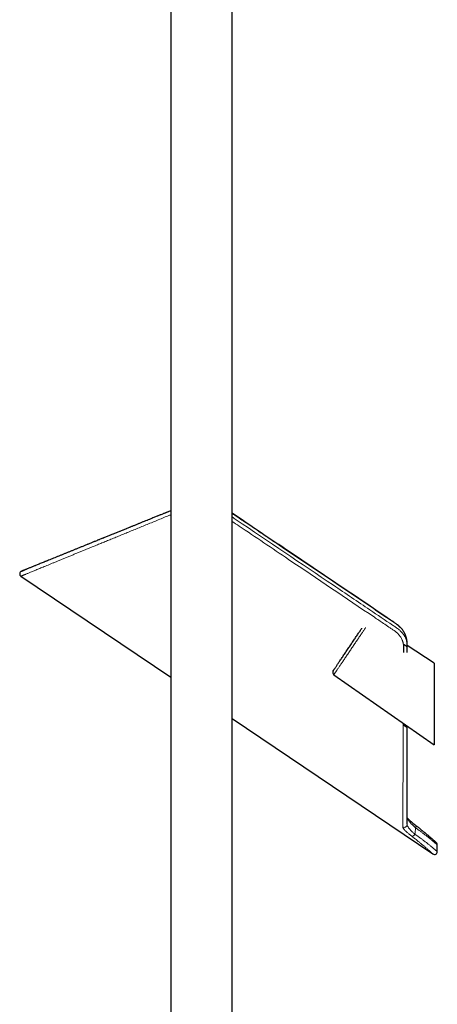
# Model space of a CAD drawing. Header units: millimetres. Extents: x 8 to 2417, y 12 to 2366.
# Tile 7 of 26: x 481 to 630, y 1313 to 1664. Entities that reach past the tile are written whole.
import ezdxf

# ---------------------------------------------------------------- set-up
doc = ezdxf.new("R2010")
doc.units = ezdxf.units.MM

msp = doc.modelspace()

# ---------------------------------------------------------------- linework, layer by layer
at = {"color": 7, "linetype": 'Continuous', "lineweight": 30}
for p, q in [((535.27, 2201.27), (535.27, 1286.27)), ((557.17, 1286.27), (557.17, 2201.27)), ((481.86, 1465.26), (481.86, 1465.26)), ((481.86, 1465.25), (535.27, 1429.23)), ((619.15, 1443.8), (619.14, 1443.84)), ((629.22, 1434.27), (619.64, 1440.49)), ((619.61, 1438.07), (619.61, 1440.03)), ((629.22, 1434.27), (629.22, 1405.06)), ((593.46, 1430.1), (629.22, 1405.06)), ((557.17, 1414.46), (628.78, 1366.16)), ((618.21, 1412.77), (618.21, 1412.16)), ((619.6, 1411.22), (619.6, 1411.79)), ((619.62, 1411.21), (619.62, 1411.78)), ((619.62, 1411.21), (619.62, 1411.21)), ((619.57, 1376.81), (619.57, 1376.83)), ((630.34, 1366.98), (630.34, 1369.4))]:
    msp.add_line(p, q, dxfattribs=at)
at = {"color": 252, "linetype": 'Continuous', "lineweight": 0}
for p, q in [((619.15, 1443.8), (619.16, 1443.78)), ((619.57, 1376.59), (619.57, 1376.81))]:
    msp.add_line(p, q, dxfattribs=at)
at = {"color": 7, "linetype": 'Continuous', "lineweight": 30, "flags": 128}
msp.add_lwpolyline([(593.2, 1431.48), (593.2, 1431.48), (593.21, 1431.49), (593.23, 1431.52), (593.26, 1431.56), (593.29, 1431.61), (593.33, 1431.67), (593.39, 1431.75), (593.45, 1431.84), (593.52, 1431.94), (593.59, 1432.06), (593.68, 1432.18), (593.77, 1432.32), (593.87, 1432.47), (593.98, 1432.63), (594.1, 1432.8), (594.22, 1432.99), (594.35, 1433.18), (594.49, 1433.38), (594.63, 1433.6), (594.78, 1433.82), (594.94, 1434.06), (595.11, 1434.3), (595.27, 1434.55), (595.45, 1434.81), (595.63, 1435.08), (595.82, 1435.35), (596.01, 1435.64), (596.2, 1435.92), (596.4, 1436.22), (596.6, 1436.52), (596.81, 1436.83), (597.02, 1437.14), (597.23, 1437.46), (597.45, 1437.78), (597.67, 1438.1), (597.89, 1438.43), (598.11, 1438.76), (598.34, 1439.09), (598.56, 1439.42), (598.79, 1439.76), (599.01, 1440.09), (599.24, 1440.43), (599.46, 1440.76), (599.69, 1441.1), (599.91, 1441.43), (600.14, 1441.76), (600.36, 1442.09), (600.58, 1442.41), (600.79, 1442.73), (601.01, 1443.05), (601.22, 1443.37), (601.43, 1443.68), (601.64, 1443.98), (601.84, 1444.28), (602.03, 1444.57), (602.23, 1444.86), (602.41, 1445.14), (602.6, 1445.41), (602.78, 1445.67), (602.95, 1445.93), (603.11, 1446.17), (603.28, 1446.41), (603.43, 1446.64), (603.48, 1446.71)], dxfattribs=at)
at = {"color": 252, "linetype": 'Continuous', "lineweight": 0, "flags": 128}
msp.add_lwpolyline([(622.71, 1376.28), (622.74, 1376.25), (622.77, 1376.2), (622.78, 1376.14), (622.79, 1376.07), (622.78, 1375.99), (622.76, 1375.9), (622.73, 1375.8), (622.7, 1375.7), (622.65, 1375.59), (622.59, 1375.49)], dxfattribs=at)
at = {"color": 7, "linetype": 'Continuous', "lineweight": 30}
for centre, start, end in [((482.42, 1466.08), 112.9685, 236.1485), ((594.03, 1430.92), 146, 235), ((629.34, 1369.4), 0.0921, 47.3049), ((629.34, 1366.98), 235.915, 0.0247)]:
    msp.add_arc(centre, 1, start, end, dxfattribs=at)
at = {"color": 252, "linetype": 'Continuous', "lineweight": 0}
for centre, radius, start, end in [((618.57, 1376.64), 1, 236.7198, 357.3792), ((621.07, 1373.77), 1.4, 280.7145, 336.8138)]:
    msp.add_arc(centre, radius, start, end, dxfattribs=at)
for points, knots in [([(535.27, 1487.14), (535.14, 1487.09), (534.32, 1486.76), (532.84, 1486.15), (530.84, 1485.33), (528.85, 1484.52), (526.9, 1483.72), (524.96, 1482.93), (523.06, 1482.15), (521.18, 1481.38), (519.33, 1480.62), (517.51, 1479.88), (515.73, 1479.14), (514, 1478.44), (512.33, 1477.75), (510.72, 1477.09), (509.15, 1476.45), (507.72, 1475.86), (506.44, 1475.34), (505.28, 1474.87), (504.13, 1474.39), (502.95, 1473.91), (501.74, 1473.41), (500.51, 1472.91), (499.29, 1472.41), (498.08, 1471.91), (496.9, 1471.43), (495.75, 1470.95), (494.63, 1470.5), (493.56, 1470.06), (492.52, 1469.63), (491.54, 1469.23), (490.61, 1468.85), (489.76, 1468.5), (488.98, 1468.18), (488.24, 1467.88), (487.53, 1467.58), (486.84, 1467.3), (486.2, 1467.04), (485.6, 1466.79), (485.04, 1466.56), (484.52, 1466.35), (484.05, 1466.16), (483.63, 1465.98), (483.24, 1465.82), (482.9, 1465.68), (482.61, 1465.56), (482.36, 1465.46), (482.15, 1465.38), (482, 1465.31), (481.9, 1465.27), (481.86, 1465.26), (481.86, 1465.26), (481.86, 1465.26)], [0, 0, 0, 0, 0.00434, 0.026805, 0.049275, 0.071753, 0.09423, 0.116715, 0.139194, 0.161682, 0.184137, 0.206591, 0.229084, 0.251576, 0.27295, 0.294324, 0.315734, 0.337144, 0.353593, 0.370047, 0.387142, 0.404242, 0.423355, 0.442475, 0.462423, 0.482379, 0.502746, 0.523124, 0.543614, 0.564115, 0.584535, 0.604967, 0.624865, 0.644774, 0.662718, 0.680671, 0.699746, 0.718827, 0.737917, 0.757006, 0.776104, 0.795195, 0.814296, 0.833439, 0.852593, 0.871997, 0.891412, 0.911341, 0.931282, 0.951746, 0.972224, 0.99292, 1, 1, 1, 1]), ([(483.01, 1467.4), (483.08, 1467.43), (483.25, 1467.5), (483.58, 1467.64), (484, 1467.8), (484.47, 1467.99), (484.96, 1468.2), (485.49, 1468.41), (486.04, 1468.63), (486.63, 1468.87), (487.25, 1469.12), (487.88, 1469.38), (488.5, 1469.63), (489.11, 1469.88), (489.75, 1470.14), (490.4, 1470.4), (491.08, 1470.68), (491.84, 1470.98), (492.69, 1471.33), (493.64, 1471.72), (494.63, 1472.12), (495.66, 1472.53), (496.72, 1472.96), (497.84, 1473.41), (499, 1473.88), (500.19, 1474.37), (501.41, 1474.86), (502.6, 1475.35), (503.75, 1475.81), (504.85, 1476.26), (505.97, 1476.71), (507.1, 1477.17), (508.25, 1477.63), (509.51, 1478.14), (510.9, 1478.71), (512.42, 1479.32), (513.97, 1479.95), (515.55, 1480.58), (517.13, 1481.22), (518.71, 1481.86), (520.29, 1482.5), (521.89, 1483.15), (523.52, 1483.81), (525.17, 1484.48), (526.85, 1485.16), (528.54, 1485.84), (530.24, 1486.53), (531.95, 1487.22), (533.63, 1487.9), (534.74, 1488.35), (535.27, 1488.56)], [0, 0, 0, 0, 0.014678, 0.037266, 0.059858, 0.082447, 0.105026, 0.125689, 0.146359, 0.167032, 0.187702, 0.208365, 0.225709, 0.243055, 0.260399, 0.277496, 0.294595, 0.311692, 0.333288, 0.354891, 0.376497, 0.398101, 0.419697, 0.441943, 0.464196, 0.486451, 0.508705, 0.530951, 0.549611, 0.568272, 0.586931, 0.60535, 0.623769, 0.642188, 0.66532, 0.688459, 0.7116, 0.734739, 0.757872, 0.780072, 0.802274, 0.824477, 0.846676, 0.868981, 0.891289, 0.913596, 0.935901, 0.957863, 0.979828, 1, 1, 1, 1]), ([(619.16, 1443.78), (619.11, 1443.91), (619.01, 1444.24), (618.78, 1444.74), (618.49, 1445.28), (618.16, 1445.8), (617.78, 1446.3), (617.37, 1446.77), (616.91, 1447.22), (616.37, 1447.67), (615.74, 1448.14), (615.04, 1448.64), (614.33, 1449.12), (613.61, 1449.59), (612.89, 1450.06), (610.98, 1451.33), (598.01, 1460.13), (580.98, 1471.57), (564.08, 1482.98), (558.5, 1486.74), (557.17, 1487.64)], [0, 0, 0, 0, 0.005936, 0.014331, 0.022727, 0.031093, 0.039449, 0.047834, 0.056217, 0.064571, 0.075795, 0.087021, 0.098262, 0.109517, 0.120773, 0.132016, 0.199494, 0.736108, 0.937008, 1, 1, 1, 1]), ([(557.17, 1486.37), (557.66, 1486.04), (569.7, 1477.92), (586.06, 1466.87), (604.66, 1454.35), (611.85, 1449.47), (614.91, 1447.43), (615.43, 1447.09), (615.95, 1446.73), (616.45, 1446.36), (616.93, 1445.97), (617.39, 1445.54), (617.82, 1445.07), (618.21, 1444.57), (618.56, 1444.04), (618.86, 1443.49), (619.12, 1442.92), (619.32, 1442.34), (619.48, 1441.75), (619.56, 1441.23), (619.6, 1440.79), (619.61, 1440.41), (619.61, 1440.16), (619.61, 1440.03)], [0, 0, 0, 0, 0.022209, 0.549705, 0.747625, 0.870818, 0.87871, 0.88663, 0.894547, 0.902439, 0.910299, 0.918151, 0.926385, 0.934647, 0.942908, 0.95114, 0.959384, 0.96766, 0.975933, 0.984176, 0.989447, 0.994724, 1, 1, 1, 1]), ([(618.27, 1440.94), (618.24, 1441.08), (618.19, 1441.35), (618.09, 1441.74), (617.97, 1442.11), (617.81, 1442.51), (617.6, 1442.96), (617.35, 1443.39), (617.11, 1443.75), (616.89, 1444.05), (616.65, 1444.35), (616.39, 1444.63), (616.13, 1444.9), (615.85, 1445.15), (615.56, 1445.39), (615.27, 1445.61), (614.75, 1445.97), (614.02, 1446.47), (612.74, 1447.33), (610.7, 1448.71), (598.78, 1456.74), (581.63, 1468.32), (564.72, 1479.72), (558.01, 1484.25), (557.17, 1484.81)], [0, 0, 0, 0, 0.005916, 0.011862, 0.016989, 0.022133, 0.029706, 0.037334, 0.042136, 0.047262, 0.052403, 0.057366, 0.062329, 0.067351, 0.072374, 0.077121, 0.081874, 0.097109, 0.112344, 0.142816, 0.194242, 0.680096, 0.960255, 1, 1, 1, 1]), ([(604.77, 1446.88), (604.75, 1446.85), (604.65, 1446.69), (604.43, 1446.36), (604.12, 1445.91), (603.8, 1445.43), (603.45, 1444.92), (603.1, 1444.39), (602.73, 1443.84), (602.34, 1443.27), (601.95, 1442.69), (601.55, 1442.09), (601.14, 1441.49), (600.72, 1440.87), (600.3, 1440.25), (599.88, 1439.63), (599.46, 1439), (599.04, 1438.38), (598.63, 1437.77), (598.22, 1437.16), (597.82, 1436.56), (597.42, 1435.98), (597.04, 1435.41), (596.67, 1434.86), (596.31, 1434.33), (595.97, 1433.82), (595.64, 1433.34), (595.34, 1432.89), (595.05, 1432.46), (594.78, 1432.06), (594.54, 1431.7), (594.32, 1431.37), (594.12, 1431.08), (593.94, 1430.82), (593.8, 1430.6), (593.67, 1430.42), (593.58, 1430.28), (593.51, 1430.18), (593.47, 1430.11), (593.46, 1430.11), (593.46, 1430.1)], [0, 0, 0, 0, 0.006103, 0.032965, 0.059827, 0.086689, 0.113551, 0.140413, 0.167275, 0.194137, 0.221, 0.247862, 0.274724, 0.301586, 0.328448, 0.35531, 0.382172, 0.409034, 0.435896, 0.462758, 0.48962, 0.516482, 0.543345, 0.570207, 0.597069, 0.623931, 0.650793, 0.677655, 0.704517, 0.731379, 0.758241, 0.785103, 0.811965, 0.838827, 0.86569, 0.892552, 0.919414, 0.946276, 0.973138, 1, 1, 1, 1]), ([(619.64, 1440.02), (619.64, 1440.02), (619.64, 1440.01), (619.63, 1440.02), (619.61, 1440.03)], [0, 0, 0, 0, 0.123277, 1, 1, 1, 1]), ([(618.02, 1375.8), (618.03, 1375.98), (618.03, 1376.32), (618.03, 1376.9), (618.03, 1377.53), (618.04, 1378.21), (618.04, 1378.94), (618.05, 1379.72), (618.05, 1380.55), (618.06, 1381.39), (618.06, 1382.24), (618.06, 1383.09), (618.07, 1383.98), (618.07, 1384.9), (618.08, 1385.93), (618.09, 1387.09), (618.09, 1388.4), (618.1, 1389.75), (618.11, 1391.14), (618.11, 1392.57), (618.12, 1394.04), (618.13, 1395.56), (618.14, 1397.11), (618.15, 1398.71), (618.15, 1400.25), (618.16, 1401.73), (618.17, 1403.15), (618.17, 1404.58), (618.18, 1406.05), (618.19, 1407.54), (618.2, 1409.05), (618.2, 1410.59), (618.21, 1411.64), (618.21, 1412.16)], [0, 0, 0, 0, 0.032321, 0.064652, 0.096982, 0.129304, 0.161907, 0.194519, 0.22713, 0.259733, 0.288501, 0.317276, 0.346054, 0.37483, 0.403597, 0.439898, 0.476209, 0.512521, 0.548822, 0.584492, 0.620178, 0.655874, 0.691571, 0.72726, 0.762931, 0.792493, 0.822059, 0.851625, 0.881186, 0.910888, 0.940593, 0.970299, 1, 1, 1, 1]), ([(618.21, 1412.16), (618.26, 1412.13), (618.35, 1412.06), (618.49, 1411.97), (618.63, 1411.88), (618.77, 1411.78), (618.91, 1411.69), (619.05, 1411.59), (619.2, 1411.49), (619.35, 1411.39), (619.47, 1411.31), (619.54, 1411.26), (619.59, 1411.23), (619.6, 1411.22), (619.6, 1411.22)], [0, 0, 0, 0, 0.062794, 0.125377, 0.18824, 0.251201, 0.334579, 0.417683, 0.500887, 0.62581, 0.750417, 0.833341, 0.916374, 1, 1, 1, 1]), ([(619.6, 1411.22), (619.6, 1410.76), (619.6, 1409.83), (619.6, 1408.47), (619.6, 1407.12), (619.6, 1405.8), (619.6, 1404.49), (619.6, 1403.2), (619.6, 1401.93), (619.6, 1400.54), (619.6, 1399.03), (619.6, 1397.42), (619.59, 1395.86), (619.59, 1394.34), (619.59, 1392.86), (619.59, 1391.43), (619.59, 1390.05), (619.59, 1388.72), (619.59, 1387.44), (619.59, 1386.21), (619.58, 1385.23), (619.58, 1384.48), (619.58, 1383.91), (619.58, 1383.33), (619.58, 1382.76), (619.58, 1382.21), (619.58, 1381.67), (619.58, 1381.15), (619.58, 1380.65), (619.58, 1380.16), (619.58, 1379.69), (619.58, 1379.24), (619.58, 1378.8), (619.58, 1378.39), (619.57, 1377.99), (619.57, 1377.61), (619.57, 1377.25), (619.57, 1376.91), (619.57, 1376.7), (619.57, 1376.59)], [0, 0, 0, 0, 0.027604, 0.055214, 0.082844, 0.11048, 0.138189, 0.165905, 0.193641, 0.221385, 0.258771, 0.296175, 0.333635, 0.371114, 0.4085, 0.445906, 0.483373, 0.520861, 0.558248, 0.595656, 0.633131, 0.65188, 0.670629, 0.691056, 0.711484, 0.731926, 0.752369, 0.772859, 0.793348, 0.813854, 0.83436, 0.855019, 0.875689, 0.89636, 0.917064, 0.937769, 0.958509, 0.979249, 1, 1, 1, 1]), ([(619.62, 1411.21), (619.62, 1411.21), (619.62, 1411.21), (619.61, 1411.21), (619.6, 1411.22)], [0, 0, 0, 0, 0.0219, 1, 1, 1, 1]), ([(622.59, 1375.49), (622.5, 1375.56), (622.33, 1375.72), (622.08, 1375.94), (621.84, 1376.17), (621.61, 1376.39), (621.38, 1376.62), (621.16, 1376.84), (620.95, 1377.06), (620.69, 1377.35), (620.39, 1377.7), (620.07, 1378.1), (619.84, 1378.42), (619.68, 1378.67), (619.61, 1378.78), (619.58, 1378.84)], [0, 0, 0, 0, 0.061877, 0.123756, 0.186104, 0.248453, 0.312192, 0.375932, 0.44011, 0.504288, 0.627875, 0.752166, 0.878652, 0.942293, 1, 1, 1, 1]), ([(621.33, 1372.4), (621.17, 1372.52), (620.86, 1372.76), (620.41, 1373.12), (619.99, 1373.47), (619.6, 1373.8), (619.25, 1374.12), (618.94, 1374.43), (618.67, 1374.71), (618.44, 1374.98), (618.26, 1375.22), (618.14, 1375.42), (618.07, 1375.58), (618.03, 1375.7), (618.03, 1375.77), (618.02, 1375.8)], [0, 0, 0, 0, 0.082062, 0.164124, 0.248588, 0.333052, 0.415103, 0.497154, 0.581578, 0.665999, 0.748124, 0.830244, 0.886814, 0.943438, 1, 1, 1, 1]), ([(619.57, 1376.59), (619.58, 1376.54), (619.58, 1376.43), (619.65, 1376.24), (619.75, 1376.02), (619.89, 1375.78), (620.06, 1375.53), (620.27, 1375.27), (620.5, 1374.98), (620.79, 1374.68), (621.11, 1374.34), (621.49, 1373.98), (621.9, 1373.61), (622.2, 1373.35), (622.35, 1373.22)], [0, 0, 0, 0, 0.078066, 0.156145, 0.236395, 0.317218, 0.395179, 0.473606, 0.552737, 0.632822, 0.722784, 0.81344, 0.906326, 1, 1, 1, 1]), ([(622.59, 1375.49), (622.58, 1375.3), (622.55, 1374.92), (622.5, 1374.35), (622.44, 1373.78), (622.38, 1373.41), (622.35, 1373.22)], [0, 0, 0, 0, 0.249535, 0.499253, 0.749531, 1, 1, 1, 1]), ([(630.34, 1369.4), (630.34, 1369.4), (630.34, 1369.4), (630.32, 1369.42), (630.27, 1369.45), (630.2, 1369.52), (630.08, 1369.62), (629.95, 1369.74), (629.81, 1369.86), (629.66, 1369.99), (629.5, 1370.13), (629.32, 1370.28), (629.09, 1370.48), (628.81, 1370.71), (628.49, 1370.98), (628.16, 1371.25), (627.85, 1371.51), (627.51, 1371.78), (627.15, 1372.07), (626.77, 1372.37), (626.36, 1372.69), (625.94, 1373.02), (625.54, 1373.33), (625.16, 1373.61), (624.82, 1373.87), (624.47, 1374.13), (624.12, 1374.39), (623.75, 1374.66), (623.37, 1374.93), (622.98, 1375.21), (622.72, 1375.39), (622.59, 1375.49)], [0, 0, 0, 0, 0.023059, 0.055813, 0.088567, 0.135877, 0.183322, 0.220068, 0.256877, 0.289377, 0.321878, 0.354555, 0.387231, 0.434423, 0.481748, 0.518492, 0.555301, 0.592409, 0.629583, 0.667235, 0.704959, 0.742998, 0.781111, 0.808231, 0.835379, 0.862681, 0.889983, 0.917399, 0.944815, 0.972392, 1, 1, 1, 1]), ([(628.78, 1366.16), (628.78, 1366.16), (628.78, 1366.15), (628.77, 1366.17), (628.74, 1366.2), (628.68, 1366.25), (628.6, 1366.32), (628.5, 1366.41), (628.38, 1366.52), (628.24, 1366.65), (628.07, 1366.8), (627.86, 1366.99), (627.59, 1367.23), (627.26, 1367.53), (626.88, 1367.86), (626.51, 1368.18), (626.16, 1368.48), (625.84, 1368.76), (625.5, 1369.04), (625.18, 1369.32), (624.87, 1369.57), (624.58, 1369.81), (624.29, 1370.06), (623.94, 1370.34), (623.53, 1370.67), (623.03, 1371.07), (622.49, 1371.5), (621.92, 1371.94), (621.53, 1372.24), (621.33, 1372.4)], [0, 0, 0, 0, 0.006603, 0.04389, 0.079954, 0.116144, 0.152396, 0.189104, 0.225878, 0.263119, 0.300429, 0.337875, 0.389382, 0.441072, 0.493135, 0.54539, 0.580273, 0.615155, 0.650273, 0.685391, 0.712071, 0.738752, 0.76554, 0.792327, 0.828355, 0.871036, 0.913829, 0.956855, 1, 1, 1, 1]), ([(622.35, 1373.22), (622.53, 1373.09), (622.89, 1372.84), (623.41, 1372.47), (623.91, 1372.11), (624.41, 1371.75), (624.89, 1371.39), (625.36, 1371.04), (625.81, 1370.69), (626.26, 1370.35), (626.69, 1370.01), (627.12, 1369.67), (627.52, 1369.35), (627.91, 1369.04), (628.28, 1368.73), (628.59, 1368.48), (628.84, 1368.27), (629.02, 1368.11), (629.2, 1367.96), (629.4, 1367.79), (629.62, 1367.61), (629.82, 1367.44), (629.97, 1367.31), (630.08, 1367.21), (630.17, 1367.13), (630.24, 1367.07), (630.29, 1367.03), (630.33, 1366.99), (630.34, 1366.99), (630.34, 1366.98)], [0, 0, 0, 0, 0.036211, 0.072493, 0.109102, 0.145782, 0.182977, 0.220245, 0.257848, 0.295525, 0.336029, 0.37667, 0.417401, 0.458268, 0.503659, 0.549175, 0.576763, 0.604352, 0.632052, 0.659751, 0.706388, 0.753158, 0.789429, 0.825763, 0.857845, 0.889927, 0.922184, 0.954441, 1, 1, 1, 1])]:
    msp.add_open_spline(points, degree=3, knots=knots, dxfattribs=at)
at = {"color": 7, "linetype": 'Continuous', "lineweight": 30}
for points, knots in [([(535.27, 1488.59), (535.24, 1488.58), (535.03, 1488.49), (534.65, 1488.33), (534.16, 1488.14), (533.73, 1487.96), (533.35, 1487.81), (532.95, 1487.65), (532.51, 1487.47), (532.04, 1487.28), (531.54, 1487.08), (531, 1486.86), (530.43, 1486.63), (529.84, 1486.39), (529.21, 1486.13), (528.56, 1485.87), (527.88, 1485.59), (527.12, 1485.29), (526.28, 1484.95), (525.36, 1484.57), (524.4, 1484.19), (523.41, 1483.78), (522.37, 1483.37), (521.31, 1482.93), (520.22, 1482.49), (519.09, 1482.03), (517.94, 1481.57), (516.76, 1481.09), (515.55, 1480.6), (514.34, 1480.11), (513.14, 1479.63), (511.95, 1479.14), (510.74, 1478.65), (509.52, 1478.16), (508.35, 1477.69), (507.25, 1477.24), (506.22, 1476.82), (505.18, 1476.4), (504.14, 1475.98), (503.1, 1475.55), (502.08, 1475.14), (501.08, 1474.74), (500.11, 1474.34), (499.15, 1473.95), (498.2, 1473.57), (497.24, 1473.18), (496.29, 1472.79), (495.34, 1472.41), (494.4, 1472.03), (493.49, 1471.66), (492.59, 1471.29), (491.72, 1470.94), (490.89, 1470.61), (490.12, 1470.29), (489.38, 1469.99), (488.68, 1469.71), (488, 1469.43), (487.35, 1469.17), (486.73, 1468.92), (486.16, 1468.69), (485.63, 1468.47), (485.14, 1468.27), (484.67, 1468.08), (484.25, 1467.91), (483.86, 1467.75), (483.5, 1467.61), (483.2, 1467.48), (482.95, 1467.38), (482.74, 1467.3), (482.56, 1467.22), (482.43, 1467.17), (482.33, 1467.13), (482.27, 1467.1), (482.26, 1467.1), (482.25, 1467.1)], [0, 0, 0, 0, 0.000899, 0.007049, 0.012862, 0.017193, 0.021374, 0.02584, 0.030683, 0.036001, 0.041709, 0.047806, 0.054292, 0.061167, 0.068297, 0.0758, 0.083677, 0.091925, 0.102228, 0.113057, 0.124408, 0.136281, 0.148673, 0.161582, 0.174962, 0.188851, 0.203246, 0.218144, 0.233541, 0.249434, 0.264869, 0.280739, 0.297039, 0.313766, 0.330917, 0.34553, 0.360431, 0.375619, 0.39109, 0.406843, 0.422874, 0.438241, 0.453852, 0.469703, 0.485793, 0.502118, 0.519228, 0.536586, 0.554189, 0.572034, 0.590121, 0.608446, 0.627008, 0.64423, 0.661648, 0.679261, 0.697066, 0.715065, 0.733254, 0.750795, 0.768508, 0.786394, 0.804453, 0.822685, 0.841091, 0.859671, 0.878426, 0.895417, 0.912549, 0.929824, 0.947242, 0.964804, 0.982511, 1, 1, 1, 1]), ([(619.01, 1444.2), (618.98, 1444.27), (618.92, 1444.44), (618.8, 1444.7), (618.66, 1444.98), (618.51, 1445.26), (618.34, 1445.54), (618.17, 1445.81), (617.98, 1446.07), (617.78, 1446.33), (617.57, 1446.59), (617.35, 1446.83), (617.11, 1447.07), (616.87, 1447.3), (616.63, 1447.52), (616.37, 1447.74), (616.1, 1447.94), (615.8, 1448.16), (615.46, 1448.4), (615.03, 1448.69), (614.42, 1449.09), (603.13, 1456.73), (586.39, 1468), (567.55, 1480.7), (559.56, 1486.1), (557.17, 1487.71)], [0, 0, 0, 0, 0.003109, 0.007408, 0.011709, 0.016, 0.020269, 0.024569, 0.028915, 0.033289, 0.037684, 0.042093, 0.046505, 0.050909, 0.055302, 0.059606, 0.064038, 0.068846, 0.074206, 0.080517, 0.089244, 0.102728, 0.619204, 0.886278, 1, 1, 1, 1]), ([(482.04, 1467.01), (482.04, 1467.01), (482.06, 1467.02), (482.12, 1467.04), (482.21, 1467.08), (482.34, 1467.13), (482.49, 1467.19), (482.68, 1467.27), (482.85, 1467.34), (482.98, 1467.39), (483.01, 1467.4)], [0, 0, 0, 0, 0.1109844, 0.250118, 0.3892647, 0.5283984, 0.6652114, 0.8020369, 0.9388501, 1, 1, 1, 1]), ([(619.16, 1443.78), (619.15, 1443.79), (619.12, 1443.91), (619.07, 1444.04), (619.03, 1444.15), (619.02, 1444.17)], [0, 0, 0, 0, 0.112388, 0.868274, 1, 1, 1, 1]), ([(619.64, 1440.02), (619.64, 1440.08), (619.64, 1440.23), (619.64, 1440.44), (619.64, 1440.64), (619.64, 1440.83), (619.63, 1441), (619.63, 1441.15), (619.63, 1441.26), (619.62, 1441.35), (619.61, 1441.45), (619.61, 1441.55), (619.6, 1441.68), (619.58, 1441.82), (619.56, 1441.99), (619.53, 1442.19), (619.49, 1442.45), (619.43, 1442.76), (619.36, 1443.07), (619.28, 1443.37), (619.22, 1443.61), (619.17, 1443.75), (619.16, 1443.78)], [0, 0, 0, 0, 0.053823, 0.118939, 0.176507, 0.220262, 0.272918, 0.311656, 0.334207, 0.357731, 0.382664, 0.409853, 0.440158, 0.478206, 0.524481, 0.56711, 0.639335, 0.727669, 0.813793, 0.885964, 0.975569, 1, 1, 1, 1]), ([(618.27, 1440.94), (618.28, 1440.87), (618.3, 1440.71), (618.32, 1440.47), (618.33, 1440.23), (618.33, 1439.99), (618.34, 1439.76), (618.33, 1439.53), (618.33, 1439.3), (618.33, 1439.08), (618.33, 1438.84), (618.33, 1438.59), (618.33, 1438.35), (618.33, 1438.16), (618.33, 1438.06), (618.33, 1438.04)], [0, 0, 0, 0, 0.075661, 0.157204, 0.244743, 0.324789, 0.404552, 0.483419, 0.563868, 0.63912, 0.717537, 0.808459, 0.898015, 0.971715, 1, 1, 1, 1]), ([(619.61, 1440.03), (619.61, 1440.04), (619.6, 1440.04), (619.56, 1440.07), (619.52, 1440.1), (619.45, 1440.15), (619.33, 1440.22), (619.16, 1440.34), (618.96, 1440.48), (618.74, 1440.62), (618.51, 1440.78), (618.35, 1440.89), (618.27, 1440.94)], [0, 0, 0, 0, 0.0627731, 0.1250648, 0.1872447, 0.2495403, 0.374651, 0.5002358, 0.6252979, 0.7499343, 0.8746505, 1, 1, 1, 1]), ([(619.64, 1438.49), (619.64, 1438.5), (619.64, 1439.01), (619.64, 1439.51), (619.64, 1440.02)], [0, 0, 0, 0, 0.016963, 1, 1, 1, 1]), ([(619.58, 1376.83), (619.58, 1376.96), (619.58, 1377.24), (619.58, 1377.73), (619.58, 1378.3), (619.58, 1378.92), (619.58, 1379.58), (619.58, 1380.27), (619.58, 1381.01), (619.58, 1381.78), (619.59, 1382.65), (619.59, 1383.62), (619.59, 1384.7), (619.59, 1385.84), (619.59, 1387.03), (619.59, 1388.27), (619.59, 1389.55), (619.6, 1390.86), (619.6, 1392.19), (619.6, 1393.56), (619.6, 1394.98), (619.6, 1396.44), (619.61, 1397.95), (619.61, 1399.49), (619.61, 1401.1), (619.61, 1402.77), (619.61, 1404.52), (619.61, 1406.29), (619.62, 1408.11), (619.62, 1409.75), (619.62, 1410.8), (619.62, 1411.21)], [0, 0, 0, 0, 0.024361, 0.055783, 0.08724, 0.118732, 0.150263, 0.181268, 0.212312, 0.243397, 0.274523, 0.311634, 0.348808, 0.386043, 0.42334, 0.460697, 0.498113, 0.533883, 0.569704, 0.605575, 0.641495, 0.677461, 0.713471, 0.749524, 0.785614, 0.823458, 0.861336, 0.899242, 0.937172, 0.975119, 1, 1, 1, 1]), ([(622.71, 1376.28), (622.67, 1376.31), (622.55, 1376.4), (622.35, 1376.55), (622.12, 1376.74), (621.88, 1376.93), (621.66, 1377.11), (621.44, 1377.3), (621.23, 1377.47), (621.03, 1377.65), (620.83, 1377.82), (620.65, 1377.99), (620.47, 1378.16), (620.3, 1378.32), (620.14, 1378.47), (620, 1378.62), (619.86, 1378.76), (619.74, 1378.9), (619.65, 1379.01), (619.6, 1379.07), (619.58, 1379.09)], [0, 0, 0, 0, 0.025664, 0.084187, 0.142868, 0.201814, 0.260803, 0.319862, 0.379022, 0.438308, 0.497741, 0.557334, 0.617092, 0.676995, 0.737067, 0.796026, 0.854008, 0.910929, 0.966706, 1, 1, 1, 1]), ([(630.02, 1370.13), (630.02, 1370.13), (630.02, 1370.13), (630.01, 1370.14), (629.99, 1370.16), (629.96, 1370.19), (629.92, 1370.22), (629.87, 1370.27), (629.81, 1370.33), (629.73, 1370.39), (629.65, 1370.47), (629.56, 1370.55), (629.46, 1370.64), (629.35, 1370.74), (629.23, 1370.85), (629.1, 1370.97), (628.96, 1371.09), (628.81, 1371.23), (628.65, 1371.37), (628.48, 1371.52), (628.3, 1371.68), (628.11, 1371.85), (627.91, 1372.02), (627.71, 1372.2), (627.49, 1372.38), (627.27, 1372.58), (627.03, 1372.78), (626.79, 1372.98), (626.54, 1373.19), (626.29, 1373.41), (626.02, 1373.63), (625.75, 1373.86), (625.46, 1374.09), (625.17, 1374.33), (624.88, 1374.57), (624.58, 1374.81), (624.27, 1375.06), (623.96, 1375.31), (623.64, 1375.56), (623.31, 1375.82), (623, 1376.06), (622.8, 1376.21), (622.71, 1376.28)], [0, 0, 0, 0, 0.013317, 0.036459, 0.06197, 0.087602, 0.113315, 0.139055, 0.164757, 0.190363, 0.215821, 0.241167, 0.266593, 0.292022, 0.317463, 0.34293, 0.368443, 0.394029, 0.419714, 0.445448, 0.471002, 0.49649, 0.52194, 0.547382, 0.572841, 0.598342, 0.623916, 0.649597, 0.675008, 0.700476, 0.726035, 0.751638, 0.777232, 0.802758, 0.828169, 0.853423, 0.878567, 0.903888, 0.929303, 0.95477, 0.980246, 1, 1, 1, 1])]:
    msp.add_open_spline(points, degree=3, knots=knots, dxfattribs=at)

doc.saveas('drawing.dxf')
